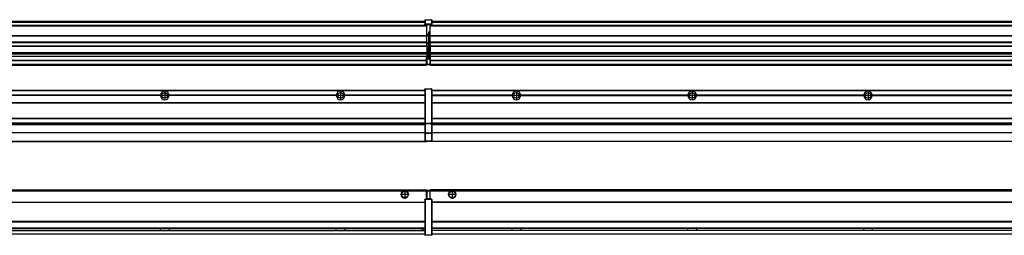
# Model space of a CAD drawing. Header units: inches. Extents: x -381 to 17828, y -418 to 176.
# Tile 33 of 37: x 15588 to 16708, y -154 to 90. Entities that reach past the tile are written whole.
import ezdxf

# ---------------------------------------------------------------- set-up
doc = ezdxf.new("R2010")
doc.units = ezdxf.units.IN
doc.linetypes.add('DOT_CENTER', pattern=[14, 12, -1, 0, -1])
doc.layers.add('1', color=7, linetype='Continuous')

# ---------------------------------------------------------------- blocks, each defined once
blk = doc.blocks.new('Modulos_intermedio__FL-14__10__26', base_point=(14655.2, -48))
at = {"color": 7, "linetype": 'Continuous'}
for p, q in [((16049.2, 11.9), (16049.3, 11.9)), ((16049.2, 11.8), (16049.2, 11.9)), ((16049.2, 11.8), (16049.2, 11.8)), ((16049.2, 11.7), (16049.2, 11.8)), ((16049.2, 11.7), (16049.2, 11.5)), ((16049.2, 11.5), (16049.2, -27.2)), ((16049.2, 11.5), (16049.4, 11.5)), ((16049.3, 12), (16049.4, 12)), ((16049.3, 11.9), (16049.3, 12)), ((16049.3, 11.9), (16049.3, 11.9)), ((16049.4, 12), (16049.4, 11.5)), ((16049.4, 12), (16056.6, 12)), ((16049.4, 12), (16049.4, 12)), ((16056.6, 11.5), (16049.4, 11.5)), ((16049.4, 11.5), (16049.4, -27.2)), ((16056.6, 12), (16056.6, 11.5)), ((16056.7, 12), (16056.6, 12)), ((16056.9, 11.5), (16056.6, 11.5)), ((16056.6, 11.5), (16056.6, -27.2)), ((16056.7, 12), (16056.7, 12)), ((16056.8, 11.9), (16056.7, 12)), ((16056.8, 11.9), (16056.8, 11.9)), ((16056.8, 11.9), (16056.8, 11.9)), ((16056.9, 11.8), (16056.8, 11.9)), ((16056.9, 11.8), (16056.9, 11.8)), ((16056.9, 11.7), (16056.9, 11.8)), ((16056.9, 11.7), (16056.9, 11.5)), ((16056.9, 11.5), (16056.9, -27.2)), ((14656.9, 10.5), (16049.2, 10.5)), ((14656.9, 10.2), (16049.2, 10.2)), ((15748.3, 4.8), (15558.1, 4.8)), ((15748.3, 4.5), (15558.1, 4.5)), ((15748.3, 4.2), (15558.1, 4.2)), ((15748.3, 4.8), (15748.3, 4.5)), ((15748.3, 4.5), (15748.3, 4.2)), ((15758.1, 4.5), (15758.1, 4.8)), ((15948.3, 4.8), (15758.1, 4.8)), ((15758.1, 4.2), (15758.1, 4.5)), ((15948.3, 4.5), (15758.1, 4.5)), ((15948.3, 4.2), (15758.1, 4.2)), ((15948.3, 4.8), (15948.3, 4.5)), ((15948.3, 4.5), (15948.3, 4.2)), ((16049.2, 4.8), (15958.1, 4.8)), ((15958.1, 4.5), (15958.1, 4.8)), ((16049.2, 4.5), (15958.1, 4.5)), ((15958.1, 4.2), (15958.1, 4.5)), ((16049.2, 4.2), (15958.1, 4.2)), ((16022.4, 10.5), (16022.5, 10.5)), ((16022.5, 10.5), (16029.9, 10.5)), ((16029.9, 10.5), (16029.9, 10.5)), ((14656.9, -3.5), (16049.2, -3.5)), ((14656.9, -3.8), (16049.2, -3.8)), ((16049.2, -4), (14656.9, -4)), ((14656.9, -21.5), (16049.2, -21.5)), ((14656.9, -21.8), (16049.2, -21.8)), ((14656.9, -26.7), (16049.2, -26.7)), ((14656.9, -26.8), (16049.2, -26.8)), ((14656.9, -28.4), (16049.2, -28.4)), ((14656.9, -28.5), (16049.2, -28.5)), ((14656.9, -28.7), (16049.2, -28.7)), ((16049.2, -27.2), (16049.4, -27.2)), ((16049.2, -27.2), (16049.2, -27.5)), ((16049.2, -27.5), (16049.2, -27.6)), ((16049.2, -27.5), (16049.2, -27.5)), ((16049.2, -27.5), (16049.2, -38.2)), ((16049.2, -27.6), (16049.3, -27.6)), ((16049.3, -27.6), (16049.4, -27.6)), ((16049.3, -27.6), (16049.3, -27.6)), ((16049.3, -27.6), (16049.3, -27.6)), ((16049.4, -27.2), (16056.6, -27.2)), ((16049.4, -27.2), (16049.4, -27.6)), ((16049.4, -27.6), (16049.4, -27.6)), ((16049.4, -27.6), (16056.6, -27.6)), ((16049.4, -27.6), (16049.4, -38.3)), ((16056.6, -27.2), (16056.6, -27.6)), ((16056.9, -27.2), (16056.6, -27.2)), ((16056.7, -27.6), (16056.6, -27.6)), ((16056.6, -27.6), (16056.6, -38.3)), ((16056.7, -27.6), (16056.7, -27.6)), ((16056.8, -27.6), (16056.7, -27.6)), ((16056.9, -27.5), (16056.8, -27.6)), ((16056.8, -27.6), (16056.8, -27.6)), ((16056.8, -27.6), (16056.8, -27.6)), ((16056.9, -27.2), (16056.9, -27.5)), ((16056.9, -27.5), (16056.9, -27.5)), ((16056.9, -27.5), (16056.9, -38.2)), ((16049.2, -38), (14656.9, -38)), ((16049.2, -38.1), (14656.9, -38.1)), ((16049.2, -38.2), (16049.2, -38.3)), ((16049.2, -38.2), (16049.2, -38.2)), ((16049.2, -38.2), (16049.2, -38.7)), ((16049.2, -38.3), (16049.3, -38.3)), ((16049.2, -38.7), (16049.2, -47)), ((16049.2, -38.7), (16049.4, -38.7)), ((16049.3, -38.3), (16049.4, -38.3)), ((16049.3, -38.3), (16049.3, -38.3)), ((16049.3, -38.3), (16049.3, -38.3)), ((16056.6, -38.3), (16049.4, -38.3)), ((16049.4, -38.3), (16049.4, -38.7)), ((16049.4, -38.3), (16049.4, -38.3)), ((16049.4, -38.7), (16049.4, -47)), ((16056.6, -38.7), (16049.4, -38.7)), ((16056.7, -38.3), (16056.6, -38.3)), ((16056.6, -38.3), (16056.6, -38.7)), ((16056.9, -38.7), (16056.6, -38.7)), ((16056.6, -38.7), (16056.6, -47)), ((16056.7, -38.3), (16056.7, -38.3)), ((16056.8, -38.3), (16056.7, -38.3)), ((16056.9, -38.2), (16056.8, -38.3)), ((16056.8, -38.3), (16056.8, -38.3)), ((16056.8, -38.3), (16056.8, -38.3)), ((16056.9, -38.2), (16056.9, -38.2)), ((16056.9, -38.2), (16056.9, -38.7)), ((16056.9, -38.7), (16056.9, -47)), ((14655.2, -48), (16051.2, -48)), ((14656.6, -47.5), (16049.4, -47.5)), ((16049.2, -47), (16049.2, -47.3)), ((16049.2, -47), (16049.4, -47)), ((16049.2, -47.3), (16049.2, -47.4)), ((16049.2, -47.3), (16049.2, -47.3)), ((16049.2, -47.4), (16049.3, -47.5)), ((16049.2, -47.4), (16049.2, -47.4)), ((16049.3, -47.5), (16049.4, -47.5)), ((16049.3, -47.5), (16049.3, -47.5)), ((16049.3, -47.5), (16049.3, -47.5)), ((16049.4, -47), (16049.4, -47.5)), ((16049.4, -47), (16056.6, -47)), ((16049.4, -47.5), (16056.6, -47.5)), ((16049.4, -47.5), (16049.4, -47.5)), ((16051.2, -47.5), (16051.2, -48)), ((16056.9, -47), (16056.6, -47)), ((16056.6, -47), (16056.6, -47.5)), ((16056.7, -47.5), (16056.6, -47.5)), ((16056.7, -47.5), (16056.7, -47.5)), ((16056.8, -47.5), (16056.7, -47.5)), ((16056.8, -47.4), (16056.8, -47.5)), ((16056.9, -47.4), (16056.8, -47.4)), ((16056.8, -47.5), (16056.8, -47.5)), ((16056.9, -47), (16056.9, -47.3)), ((16056.9, -47.3), (16056.9, -47.4)), ((16056.9, -47.3), (16056.9, -47.3))]:
    blk.add_line(p, q, dxfattribs=at)
for centre in [(15753.2, 4.5), (15953.2, 4.5)]:
    blk.add_circle(centre, 3.15, dxfattribs=at)
for centre, start, end in [((15753.2, 4.5), 3.5101, 176.4899), ((15753.2, 4.5), 183.5101, 356.4899), ((15953.2, 4.5), 3.5101, 176.4899), ((15953.2, 4.5), 183.5101, 356.4899)]:
    blk.add_arc(centre, 4.9, start, end, dxfattribs=at)
at = {"layer": '1', "color": 2, "linetype": 'DOT_CENTER'}
for p, q in [((15757.3, 4.5), (15749, 4.5)), ((15753.2, 8.6), (15753.2, 0.3)), ((15957.3, 4.5), (15949, 4.5)), ((15953.2, 8.6), (15953.2, 0.3))]:
    blk.add_line(p, q, dxfattribs=at)
blk = doc.blocks.new('Modulo_der__14E___28', base_point=(16055.2, -53.9))
at = {"color": 7, "linetype": 'Continuous'}
for p, q in [((16056.9, 10.5), (17721.7, 10.5)), ((16056.9, 10.2), (17721.7, 10.2)), ((16148.3, 4.8), (16056.9, 4.8)), ((16148.3, 4.5), (16056.9, 4.5)), ((16056.9, 4.2), (16148.3, 4.2)), ((16076.4, 10.5), (16076.5, 10.5)), ((16076.5, 10.5), (16083.9, 10.5)), ((16083.9, 10.5), (16083.9, 10.5)), ((16148.3, 4.8), (16148.3, 4.5)), ((16148.3, 4.5), (16148.3, 4.2)), ((16150.4, 6), (16150.5, 6.1)), ((16150.5, 2.9), (16150.4, 2.9)), ((16158.1, 4.5), (16158.1, 4.8)), ((16348.3, 4.8), (16158.1, 4.8)), ((16158.1, 4.2), (16158.1, 4.5)), ((16348.3, 4.5), (16158.1, 4.5)), ((16158.1, 4.2), (16348.3, 4.2)), ((16348.3, 4.8), (16348.3, 4.5)), ((16348.3, 4.5), (16348.3, 4.2)), ((16358.1, 4.5), (16358.1, 4.8)), ((16548.3, 4.8), (16358.1, 4.8)), ((16358.1, 4.2), (16358.1, 4.5)), ((16548.3, 4.5), (16358.1, 4.5)), ((16358.1, 4.2), (16548.3, 4.2)), ((16548.3, 4.8), (16548.3, 4.5)), ((16548.3, 4.5), (16548.3, 4.2)), ((16558.1, 4.5), (16558.1, 4.8)), ((16748.3, 4.8), (16558.1, 4.8)), ((16748.3, 4.5), (16558.1, 4.5)), ((16558.1, 4.2), (16558.1, 4.5)), ((16558.1, 4.2), (16748.3, 4.2)), ((16056.9, -3.5), (17721.7, -3.5)), ((16056.9, -3.8), (17721.7, -3.8)), ((17721.7, -4), (16056.9, -4)), ((16056.9, -21.5), (17721.7, -21.5)), ((16056.9, -21.8), (17721.7, -21.8)), ((16056.9, -26.7), (17721.7, -26.7)), ((16056.9, -26.8), (17721.7, -26.8)), ((16056.9, -28.4), (17721.7, -28.4)), ((16056.9, -28.5), (17721.7, -28.5)), ((16056.9, -28.7), (17721.7, -28.7)), ((17721.7, -38), (16056.9, -38)), ((17721.7, -38.1), (16056.9, -38.1)), ((16055.2, -47.5), (16055.2, -48)), ((17642.7, -48), (16055.2, -48)), ((16056.6, -47.5), (17721.7, -47.5))]:
    blk.add_line(p, q, dxfattribs=at)
for centre in [(16153.2, 4.5), (16353.2, 4.5), (16553.2, 4.5)]:
    blk.add_circle(centre, 3.15, dxfattribs=at)
for centre, start, end in [((16153.2, 4.5), 3.5101, 176.4899), ((16153.2, 4.5), 183.5101, 356.4899), ((16353.2, 4.5), 3.5101, 176.4899), ((16353.2, 4.5), 183.5101, 356.4899), ((16553.2, 4.5), 3.5101, 176.4899), ((16553.2, 4.5), 183.5101, 356.4899)]:
    blk.add_arc(centre, 4.9, start, end, dxfattribs=at)
at = {"layer": '1', "color": 2, "linetype": 'DOT_CENTER'}
for p, q in [((16157.3, 4.5), (16149, 4.5)), ((16153.2, 8.6), (16153.2, 0.3)), ((16357.3, 4.5), (16349, 4.5)), ((16353.2, 8.6), (16353.2, 0.3)), ((16557.3, 4.5), (16549, 4.5)), ((16553.2, 8.6), (16553.2, 0.3))]:
    blk.add_line(p, q, dxfattribs=at)
blk = doc.blocks.new('F-168__30', base_point=(621.1, -76))
for name, p in [('Modulos_intermedio__FL-14__10__26', (14655.2, -48)), ('Modulo_der__14E___28', (16055.2, -53.9))]:
    blk.add_blockref(name, p)
blk = doc.blocks.new('Alzado2', base_point=(2889, -32))
blk.add_blockref('F-168__30', (621.1, -76))
blk = doc.blocks.new('Modulos_intermedio__FL-14__10__46', base_point=(14655.2, 39))
at = {"color": 7, "linetype": 'Continuous'}
for p, q in [((16049.2, 90.4), (16049.3, 90.4)), ((16049.2, 90.3), (16049.2, 90.4)), ((16049.2, 90.3), (16049.3, 90.3)), ((16049.2, 90.2), (16049.2, 90.3)), ((16049.2, 90.3), (16049.2, 90.3)), ((16049.2, 90.2), (16049.2, 90.3)), ((16049.2, 90.2), (16049.2, 90.2)), ((16049.2, 90.2), (16049.2, 90.2)), ((16049.2, 90.2), (16049.2, 90.2)), ((16049.2, 90.2), (16049.2, 85.3)), ((16049.3, 90.5), (16049.4, 90.5)), ((16049.3, 90.4), (16049.3, 90.5)), ((16049.3, 90.4), (16049.4, 90.4)), ((16049.3, 90.3), (16049.3, 90.4)), ((16049.3, 90.4), (16049.3, 90.4)), ((16049.3, 90.3), (16049.3, 90.3)), ((16049.4, 90.5), (16056.6, 90.5)), ((16049.4, 90.5), (16049.4, 90.4)), ((16049.4, 90.5), (16049.4, 90.5)), ((16049.4, 90.4), (16056.6, 90.4)), ((16049.4, 90.4), (16049.4, 85.6)), ((16049.4, 90.4), (16049.4, 90.4)), ((16056.6, 90.5), (16056.6, 90.4)), ((16056.7, 90.5), (16056.6, 90.5)), ((16056.6, 90.4), (16056.6, 85.6)), ((16056.7, 90.4), (16056.6, 90.4)), ((16056.7, 90.5), (16056.7, 90.5)), ((16056.8, 90.4), (16056.7, 90.5)), ((16056.7, 90.4), (16056.7, 90.4)), ((16056.8, 90.3), (16056.7, 90.4)), ((16056.8, 90.4), (16056.8, 90.4)), ((16056.8, 90.4), (16056.8, 90.4)), ((16056.9, 90.3), (16056.8, 90.4)), ((16056.8, 90.3), (16056.8, 90.3)), ((16056.8, 90.3), (16056.8, 90.3)), ((16056.9, 90.2), (16056.8, 90.3)), ((16056.9, 90.3), (16056.9, 90.3)), ((16056.9, 90.2), (16056.9, 90.3)), ((16056.9, 90.2), (16056.9, 85.3)), ((16056.9, 90.2), (16056.9, 90.2)), ((16056.9, 90.2), (16056.9, 90.2)), ((16056.9, 90.2), (16056.9, 90.2)), ((14655.2, 84), (16051.2, 84)), ((16051.2, 84), (14655.2, 84)), ((14655.2, 83.5), (16051.2, 83.5)), ((14656.9, 89), (16049.2, 89)), ((14656.9, 89), (16049.2, 89)), ((14656.9, 88.4), (16049.2, 88.4)), ((14656.9, 88), (16049.2, 88)), ((14656.9, 87.7), (16049.2, 87.7)), ((16049.2, 85.5), (16049.3, 85.5)), ((16049.2, 85.4), (16049.2, 85.5)), ((16049.2, 85.4), (16049.3, 85.4)), ((16049.2, 85.4), (16049.2, 85.4)), ((16049.2, 85.3), (16049.2, 85.4)), ((16049.2, 85.4), (16049.3, 85.4)), ((16049.2, 85.3), (16049.2, 85.4)), ((16049.2, 85.3), (16049.2, 85.2)), ((16049.2, 85.3), (16049.2, 85.3)), ((16049.2, 85.2), (16049.2, 85.3)), ((16049.2, 85.2), (16049.2, 85)), ((16049.2, 85), (16049.4, 85)), ((16049.2, 85), (16049.2, 84.7)), ((16049.2, 84.7), (16049.2, 84.7)), ((16049.2, 84.6), (16049.2, 84.7)), ((16049.2, 84.6), (16049.2, 84.6)), ((16049.3, 84.5), (16049.2, 84.6)), ((16049.3, 85.5), (16049.4, 85.6)), ((16049.3, 85.4), (16049.3, 85.5)), ((16049.3, 85.5), (16049.3, 85.5)), ((16049.3, 85.5), (16049.3, 85.5)), ((16049.3, 85.5), (16049.4, 85.5)), ((16049.3, 85.4), (16049.3, 85.5)), ((16049.3, 85.4), (16049.3, 85.4)), ((16049.3, 84.5), (16049.3, 84.5)), ((16049.3, 84.5), (16049.3, 84.5)), ((16049.4, 84.5), (16049.3, 84.5)), ((16049.4, 85.6), (16049.4, 85.6)), ((16056.6, 85.6), (16049.4, 85.6)), ((16049.4, 85.6), (16049.4, 85.5)), ((16049.4, 85.5), (16049.4, 85)), ((16049.4, 85.5), (16056.6, 85.5)), ((16049.4, 85.5), (16049.4, 85.5)), ((16049.4, 85), (16051.2, 85)), ((16049.4, 85), (16049.4, 84.5)), ((16049.4, 84.5), (16049.4, 84.5)), ((16049.4, 84.5), (16051.2, 84.5)), ((16051.2, 85), (16054.9, 85)), ((16051.2, 85), (16051.2, 84)), ((16051.2, 84), (16051.2, 83.5)), ((16051.2, 72.4), (16051.2, 83.5)), ((16054.9, 85), (16056.6, 85)), ((16054.9, 85), (16054.9, 77.4)), ((16054.9, 84.5), (16056.6, 84.5)), ((16054.9, 79.7), (16055.2, 79.6)), ((16056.7, 85.6), (16056.6, 85.6)), ((16056.6, 85.6), (16056.6, 85.5)), ((16056.6, 85.5), (16056.6, 85)), ((16056.7, 85.5), (16056.6, 85.5)), ((16056.6, 85), (16056.6, 84.5)), ((16056.9, 85), (16056.6, 85)), ((16056.6, 84.5), (16056.7, 84.5)), ((16056.7, 85.5), (16056.7, 85.6)), ((16056.7, 85.5), (16056.8, 85.4)), ((16056.8, 85.5), (16056.7, 85.5)), ((16056.7, 85.5), (16056.7, 85.5)), ((16056.8, 85.4), (16056.7, 85.5)), ((16056.7, 84.5), (16056.8, 84.5)), ((16056.7, 84.5), (16056.7, 84.5)), ((16056.8, 85.5), (16056.8, 85.5)), ((16056.8, 85.5), (16056.8, 85.5)), ((16056.9, 85.4), (16056.8, 85.5)), ((16056.8, 85.4), (16056.8, 85.4)), ((16056.8, 85.4), (16056.8, 85.4)), ((16056.8, 85.4), (16056.8, 85.4)), ((16056.9, 85.3), (16056.8, 85.4)), ((16056.8, 84.6), (16056.9, 84.6)), ((16056.8, 84.5), (16056.8, 84.6)), ((16056.8, 84.5), (16056.8, 84.5)), ((16056.9, 85.4), (16056.9, 85.4)), ((16056.9, 85.3), (16056.9, 85.4)), ((16056.9, 85.3), (16056.9, 85.3)), ((16056.9, 85.2), (16056.9, 85.3)), ((16056.9, 85.3), (16056.9, 85.2)), ((16056.9, 85.2), (16056.9, 85)), ((16056.9, 85), (16056.9, 84.7)), ((16056.9, 84.7), (16056.9, 84.7)), ((16056.9, 84.6), (16056.9, 84.7)), ((14655.2, 72.4), (16051.2, 72.4)), ((14655.2, 72.2), (16051.2, 72.2)), ((16053.4, 73.5), (16051.2, 73.5)), ((16053.4, 73), (16051.2, 73)), ((16051.2, 72.5), (16053.4, 72.5)), ((16051.2, 72.4), (16051.2, 72.2)), ((16051.2, 64.8), (16051.2, 72.2)), ((16053.4, 76.4), (16053.4, 73.5)), ((16054.9, 76.4), (16053.4, 76.4)), ((16053.4, 73.5), (16053.7, 73.5)), ((16053.4, 73), (16053.4, 73.5)), ((16053.4, 73), (16053.4, 72.5)), ((16053.7, 72.5), (16053.4, 72.5)), ((16053.4, 72.5), (16053.4, 64)), ((16053.7, 76.4), (16053.7, 73.5)), ((16053.7, 76.3), (16054.9, 76.3)), ((16053.7, 73.2), (16053.7, 73.5)), ((16053.7, 73.2), (16053.7, 73.2)), ((16053.7, 73.2), (16053.7, 72.5)), ((16053.7, 64), (16053.7, 72.5)), ((16054.9, 78.1), (16055.2, 78.1)), ((16054.9, 77.6), (16055.2, 77.6)), ((16054.9, 77.4), (16055.2, 77.4)), ((16054.9, 76.4), (16055.2, 76.5)), ((16054.9, 76.3), (16054.9, 76.4)), ((16055.2, 76.3), (16054.9, 76.3)), ((16054.9, 64), (16054.9, 76.3)), ((16051.2, 64.8), (14655.2, 64.8)), ((14655.2, 64.5), (16051.2, 64.5)), ((14655.2, 60.9), (16051.2, 60.9)), ((14655.2, 60.4), (16051.2, 60.4)), ((16051.2, 64.8), (16051.2, 64.5)), ((16051.2, 60.9), (16051.2, 64.5)), ((16053.4, 64), (16051.2, 64)), ((16051.2, 60.9), (16051.2, 60.4)), ((16051.2, 60.4), (16051.2, 59.4)), ((16051.2, 59.4), (16051.2, 53.1)), ((16053.4, 51), (16053.4, 64)), ((16053.4, 64), (16053.7, 64)), ((16053.7, 64), (16054.9, 64)), ((16053.7, 51), (16053.7, 64)), ((16054.9, 49.6), (16054.9, 64)), ((16055.2, 64), (16054.9, 64)), ((14655.2, 53.1), (16051.2, 53.1)), ((16051.2, 51.5), (14655.2, 51.5)), ((15378.2, 49.2), (16051.2, 49.2)), ((15378.2, 49.2), (16051.2, 49.2)), ((16051.1, 44.5), (16051.1, 47.6)), ((16051.1, 47.6), (16051.2, 47.6)), ((16051.1, 45.5), (16051.2, 45.5)), ((16051.2, 53.1), (16051.2, 51.5)), ((16051.2, 51.5), (16051.2, 51.4)), ((16051.2, 51.4), (16051.2, 49.2)), ((16053.4, 51), (16051.2, 51)), ((16053.4, 50), (16051.2, 50)), ((16051.2, 47.6), (16051.2, 49.2)), ((16051.2, 49.2), (16051.2, 49.2)), ((16053.4, 49), (16051.2, 49)), ((16053.4, 47.9), (16051.2, 47.9)), ((16051.2, 46), (16051.2, 47.6)), ((16051.2, 46), (16051.2, 40)), ((16051.2, 46), (16053.4, 46)), ((16053.4, 50), (16053.4, 51)), ((16053.4, 51), (16053.7, 51)), ((16053.4, 50), (16053.4, 49)), ((16053.4, 47.9), (16053.4, 49)), ((16053.7, 49), (16053.4, 49)), ((16053.4, 46), (16053.4, 47.9)), ((16053.4, 47.9), (16053.5, 47.9)), ((16053.4, 46), (16054.9, 46)), ((16053.5, 47.9), (16053.6, 47.8)), ((16053.6, 47.8), (16053.7, 47.8)), ((16053.7, 49.7), (16053.7, 51)), ((16053.7, 49.7), (16053.7, 49)), ((16053.7, 49.6), (16054.9, 49.6)), ((16053.7, 47.7), (16053.7, 49)), ((16053.7, 48.9), (16054.9, 48.9)), ((16053.7, 47.8), (16053.7, 47.7)), ((16053.7, 46), (16053.7, 47.7)), ((16055.2, 45.1), (16054.6, 44.9)), ((16054.6, 44.9), (16054.6, 40)), ((16055.2, 49.6), (16054.9, 49.6)), ((16054.9, 48.9), (16054.9, 49.6)), ((16054.9, 48.9), (16054.9, 47.3)), ((16054.9, 48.9), (16055.2, 48.8)), ((16054.9, 47.3), (16054.9, 46)), ((16055.2, 45.9), (16054.9, 46)), ((16054.9, 45), (16055.2, 45.1)), ((16054.9, 45), (16054.9, 40)), ((16054.9, 44.8), (16055.2, 44.9)), ((14655.2, 44.5), (16051.1, 44.5)), ((14655.2, 44), (16051.1, 44)), ((14655.2, 40), (16051.1, 40)), ((14655.2, 39.5), (16051.1, 39.5)), ((14655.2, 39.2), (16051.1, 39.2)), ((14655.2, 39), (16051.1, 39)), ((16051.1, 44.5), (16051.2, 44.5)), ((16051.1, 44.5), (16051.1, 44)), ((16051.1, 40), (16051.1, 44)), ((16051.2, 40.5), (16051.1, 40.5)), ((16051.1, 40), (16051.1, 39.5)), ((16051.1, 39.2), (16051.1, 39.5)), ((16051.1, 39.2), (16051.1, 39)), ((16051.2, 40), (16051.2, 39.5)), ((16051.2, 40), (16054.6, 40)), ((16051.2, 39.5), (16054.6, 39.5)), ((16054.9, 40), (16054.6, 40)), ((16054.6, 40), (16054.6, 39.5)), ((16054.9, 41.3), (16055.2, 41.4)), ((16054.9, 40.8), (16055.2, 40.9)), ((16054.9, 40), (16054.9, 39.7))]:
    blk.add_line(p, q, dxfattribs=at)
for centre, start, end in [((16053.4, 73.2), 270, 0), ((16053.4, 49.7), 0, 90), ((16054.6, 39.7), 270, 0)]:
    blk.add_arc(centre, 0.25, start, end, dxfattribs=at)
blk = doc.blocks.new('Modulo_der__14E___48', base_point=(16055.2, 39))
at = {"color": 7, "linetype": 'Continuous'}
for p, q in [((16055.2, 84), (16055.2, 84.5)), ((16055.2, 84), (16055.2, 84)), ((16055.2, 84), (16055.2, 83.5)), ((16055.2, 84), (17543.2, 84)), ((17700.7, 84), (16055.2, 84)), ((16055.2, 72.4), (16055.2, 83.5)), ((16055.2, 83.5), (17528.4, 83.5)), ((16056.9, 89), (17721.7, 89)), ((16056.9, 89), (17721.7, 89)), ((16056.9, 88.4), (17721.7, 88.4)), ((16056.9, 88), (17721.7, 88)), ((16056.9, 87.7), (17721.7, 87.7)), ((16055.2, 72.4), (16055.2, 72.2)), ((16055.2, 72.4), (17527.7, 72.4)), ((16055.2, 72.2), (17527.7, 72.2)), ((16055.2, 64.8), (16055.2, 72.2)), ((17527.7, 64.8), (16055.2, 64.8)), ((16055.2, 64.8), (16055.2, 64.5)), ((16055.2, 60.9), (16055.2, 64.5)), ((16055.2, 64.5), (17527.7, 64.5)), ((16055.2, 60.9), (16055.2, 60.4)), ((16055.2, 60.9), (17527.7, 60.9)), ((16055.2, 60.4), (17527.7, 60.4)), ((16055.2, 60.4), (16055.2, 59.4)), ((16055.2, 59.4), (16055.2, 53.1)), ((16055.2, 53.1), (16055.2, 51.5)), ((16055.2, 53.1), (17527.7, 53.1)), ((17527.7, 51.5), (16055.2, 51.5)), ((16055.2, 51.5), (16055.2, 51.4)), ((16055.2, 51.4), (16055.2, 49.2)), ((16055.2, 49.2), (16055.2, 49.2)), ((16055.2, 49.2), (16055.2, 44.5)), ((16055.2, 49.2), (17543, 49.2)), ((16055.2, 49.2), (17543, 49.2)), ((16055.2, 44.5), (16055.2, 44)), ((16055.2, 44.5), (17700.7, 44.5)), ((16055.2, 44), (16055.2, 40)), ((16055.2, 44), (17700.7, 44)), ((16055.2, 40), (16055.2, 39.5)), ((16055.2, 40), (17700.7, 40)), ((16055.2, 39.2), (16055.2, 39.5)), ((16055.2, 39.5), (17721.7, 39.5)), ((16055.2, 39.2), (16055.2, 39)), ((16055.2, 39.2), (17721.7, 39.2)), ((16055.2, 39), (17721.7, 39))]:
    blk.add_line(p, q, dxfattribs=at)
blk = doc.blocks.new('F-168__50', base_point=(621.1, 39))
for name, p in [('Modulos_intermedio__FL-14__10__46', (14655.2, 39)), ('Modulo_der__14E___48', (16055.2, 39))]:
    blk.add_blockref(name, p)
blk = doc.blocks.new('Inferior2', base_point=(2889, 64.7))
blk.add_blockref('F-168__50', (621.1, 39))
blk = doc.blocks.new('Modulos_intermedio__FL-14__10__64', base_point=(14655.2, -154.5))
at = {"color": 7, "linetype": 'Continuous'}
for p, q in [((14655.2, -103), (16051.1, -103)), ((16023.8, -104.5), (14682.6, -104.5)), ((16024.7, -104), (16023.8, -104.5)), ((16026.2, -103.7), (16024.7, -104)), ((16027.6, -104), (16026.2, -103.7)), ((16028.6, -104.5), (16027.6, -104)), ((16051.1, -104.5), (16028.6, -104.5)), ((16051.1, -104.5), (16051.1, -103)), ((16051.2, -104.5), (16051.1, -104.5)), ((16051.1, -111.6), (16051.1, -104.5)), ((16051.2, -105.5), (16051.1, -105.5)), ((16051.1, -109.5), (16051.2, -109.5)), ((16051.2, -111.6), (16051.1, -111.6)), ((16054.6, -103.5), (16051.2, -103.5)), ((16051.2, -103.5), (16051.2, -104)), ((16051.2, -104), (16054.6, -104)), ((16051.2, -104), (16051.2, -111.6)), ((16051.2, -113.5), (16051.2, -111.6)), ((16054.6, -103.5), (16054.6, -104)), ((16054.9, -104), (16054.6, -104)), ((16054.6, -104), (16054.6, -113)), ((16054.9, -103.7), (16054.9, -104)), ((16054.9, -104), (16054.9, -113)), ((16054.9, -104.8), (16055.2, -104.9)), ((16054.9, -106.5), (16055.2, -106.5)), ((16054.9, -107.5), (16055.2, -107.5)), ((16054.9, -111.9), (16055.2, -112)), ((14656.9, -116.7), (16049.2, -116.7)), ((14656.9, -117), (16049.2, -117)), ((16049.2, -117.2), (14656.9, -117.2)), ((16049.2, -113.6), (16049.3, -113.5)), ((16049.2, -113.6), (16049.2, -113.6)), ((16049.2, -113.7), (16049.2, -113.6)), ((16049.2, -113.7), (16049.2, -113.7)), ((16049.2, -113.7), (16049.2, -114)), ((16049.2, -114), (16049.4, -114)), ((16049.2, -114), (16049.2, -154)), ((16049.3, -113.5), (16049.4, -113.5)), ((16049.3, -113.5), (16049.3, -113.5)), ((16049.3, -113.5), (16049.3, -113.5)), ((16049.4, -113.5), (16049.4, -113.5)), ((16049.4, -113.5), (16049.4, -114)), ((16051.2, -113.5), (16049.4, -113.5)), ((16049.4, -114), (16049.4, -154)), ((16056.6, -114), (16049.4, -114)), ((16054.6, -113), (16051.2, -113)), ((16054.9, -113.5), (16051.2, -113.5)), ((16054.9, -113), (16054.6, -113)), ((16054.6, -113), (16054.6, -113.5)), ((16054.9, -113), (16054.9, -113.3)), ((16054.9, -113.3), (16054.9, -113.5)), ((16056.6, -113.5), (16054.9, -113.5)), ((16056.6, -113.5), (16056.6, -114)), ((16056.7, -113.5), (16056.6, -113.5)), ((16056.6, -114), (16056.6, -154)), ((16056.9, -114), (16056.6, -114)), ((16056.7, -113.5), (16056.7, -113.5)), ((16056.8, -113.5), (16056.7, -113.5)), ((16056.8, -113.5), (16056.8, -113.5)), ((16056.8, -113.6), (16056.8, -113.5)), ((16056.9, -113.6), (16056.8, -113.6)), ((16056.9, -113.7), (16056.9, -113.6)), ((16056.9, -113.7), (16056.9, -114)), ((16056.9, -113.7), (16056.9, -113.7)), ((16056.9, -114), (16056.9, -154)), ((16049.2, -138.7), (14656.9, -138.7)), ((16049.2, -139), (14656.9, -139)), ((14656.9, -139.2), (16049.2, -139.2)), ((14656.9, -146), (16049.2, -146)), ((14656.9, -146.2), (16049.2, -146.2)), ((14656.9, -148.7), (16049.2, -148.7)), ((14656.9, -149), (16049.2, -149)), ((14656.9, -152.7), (16049.2, -152.7)), ((14656.9, -153), (16049.2, -153)), ((15748.3, -146.3), (15748.3, -146.2)), ((15748.3, -146.4), (15748.3, -146.3)), ((15748.3, -147), (15748.3, -146.4)), ((15748.3, -147.2), (15748.3, -147)), ((15748.3, -147.9), (15748.3, -147.2)), ((15748.3, -148.2), (15748.3, -147.9)), ((15748.3, -148.6), (15748.3, -148.2)), ((15748.3, -148.7), (15748.3, -148.6)), ((15758.1, -146.2), (15758.1, -146.3)), ((15758.1, -146.3), (15758.1, -146.7)), ((15758.1, -146.3), (15758.1, -146.3)), ((15758.1, -146.7), (15758.1, -147.7)), ((15758.1, -147.7), (15758.1, -148.4)), ((15758.1, -148.4), (15758.1, -148.6)), ((15758.1, -148.6), (15758.1, -148.7)), ((15758.1, -148.6), (15758.1, -148.6)), ((15948.3, -146.3), (15948.3, -146.2)), ((15948.3, -146.4), (15948.3, -146.3)), ((15948.3, -147), (15948.3, -146.4)), ((15948.3, -147.2), (15948.3, -147)), ((15948.3, -147.9), (15948.3, -147.2)), ((15948.3, -148.2), (15948.3, -147.9)), ((15948.3, -148.6), (15948.3, -148.2)), ((15948.3, -148.7), (15948.3, -148.6)), ((15958.1, -146.2), (15958.1, -146.3)), ((15958.1, -146.3), (15958.1, -147.2)), ((15958.1, -146.3), (15958.1, -146.3)), ((15958.1, -147.2), (15958.1, -147.6)), ((15958.1, -147.6), (15958.1, -148.2)), ((15958.1, -148.2), (15958.1, -148.6)), ((15958.1, -148.6), (15958.1, -148.7)), ((16046.5, -146.2), (16046.2, -146.4)), ((16046.2, -146.4), (16046.2, -146.7)), ((16046.2, -146.7), (16046.2, -147.2)), ((16046.2, -147.2), (16046.2, -148.2)), ((16046.2, -148.2), (16046.2, -148.5)), ((16046.2, -148.5), (16046.5, -148.7)), ((16046.6, -146.2), (16046.6, -146.3)), ((16046.6, -146.3), (16046.6, -147)), ((16046.6, -147), (16046.6, -148.7)), ((16046.6, -148.7), (16046.6, -148.7)), ((16049.2, -154), (16049.2, -154.2)), ((16049.2, -154), (16049.4, -154)), ((16049.2, -154.2), (16049.2, -154.3)), ((16049.2, -154.3), (16049.2, -154.4)), ((16049.2, -154.3), (16049.2, -154.3)), ((16049.2, -154.4), (16049.3, -154.4)), ((16049.3, -154.4), (16049.3, -154.5)), ((16049.3, -154.4), (16049.3, -154.4)), ((16049.3, -154.5), (16049.4, -154.5)), ((16049.4, -154), (16049.4, -154.5)), ((16049.4, -154), (16056.6, -154)), ((16056.6, -154.5), (16049.4, -154.5)), ((16049.4, -154.5), (16049.4, -154.5)), ((16056.6, -154), (16056.6, -154.5)), ((16056.9, -154), (16056.6, -154)), ((16056.7, -154.5), (16056.6, -154.5)), ((16056.8, -154.4), (16056.7, -154.5)), ((16056.7, -154.5), (16056.7, -154.5)), ((16056.9, -154.3), (16056.8, -154.4)), ((16056.8, -154.4), (16056.8, -154.4)), ((16056.8, -154.4), (16056.8, -154.4)), ((16056.9, -154), (16056.9, -154.2)), ((16056.9, -154.2), (16056.9, -154.3)), ((16056.9, -154.3), (16056.9, -154.3))]:
    blk.add_line(p, q, dxfattribs=at)
for radius in [4, 3.7]:
    blk.add_circle((16026.2, -108), radius, dxfattribs=at)
for centre, radius, start, end in [((16026.2, -108), 4.25, 124.5603, 55.4397), ((16054.6, -103.7), 0.25, 0, 90)]:
    blk.add_arc(centre, radius, start, end, dxfattribs=at)
at = {"layer": '1', "color": 2, "linetype": 'DOT_CENTER'}
for p, q in [((16031.2, -108), (16021.2, -108)), ((16026.2, -103), (16026.2, -113))]:
    blk.add_line(p, q, dxfattribs=at)
blk = doc.blocks.new('Modulo_der__14E___66', base_point=(16055.2, -153))
at = {"color": 7, "linetype": 'Continuous'}
for p, q in [((16055.2, -104.5), (16055.2, -103)), ((17721.7, -103), (16055.2, -103)), ((16077.8, -104.5), (16055.2, -104.5)), ((16055.2, -113.5), (16055.2, -104.5)), ((16078.7, -104), (16077.8, -104.5)), ((16080.2, -103.7), (16078.7, -104)), ((16081.6, -104), (16080.2, -103.7)), ((16082.6, -104.5), (16081.6, -104)), ((17721.7, -104.5), (16082.6, -104.5)), ((17721.7, -116.7), (16056.9, -116.7)), ((16056.9, -117), (17721.7, -117)), ((17721.7, -117.2), (16056.9, -117.2)), ((17721.7, -138.7), (16056.9, -138.7)), ((17721.7, -139), (16056.9, -139)), ((16056.9, -139.2), (17721.7, -139.2)), ((16056.9, -146), (17721.7, -146)), ((16056.9, -146.2), (17721.7, -146.2)), ((16056.9, -148.7), (17721.7, -148.7)), ((17721.7, -149), (16056.9, -149)), ((16056.9, -152.7), (17721.7, -152.7)), ((16056.9, -153), (17721.7, -153)), ((16148.3, -146.3), (16148.3, -146.2)), ((16148.3, -146.6), (16148.3, -146.3)), ((16148.3, -147.2), (16148.3, -146.6)), ((16148.3, -147.6), (16148.3, -147.2)), ((16148.3, -148.5), (16148.3, -147.6)), ((16148.3, -148.6), (16148.3, -148.5)), ((16148.3, -148.7), (16148.3, -148.6)), ((16158.1, -146.2), (16158.1, -146.3)), ((16158.1, -146.3), (16158.1, -146.4)), ((16158.1, -146.4), (16158.1, -147)), ((16158.1, -147), (16158.1, -147.7)), ((16158.1, -147.7), (16158.1, -148.2)), ((16158.1, -148.2), (16158.1, -148.6)), ((16158.1, -148.6), (16158.1, -148.7)), ((16158.1, -148.6), (16158.1, -148.6)), ((16348.3, -146.3), (16348.3, -146.2)), ((16348.3, -146.5), (16348.3, -146.3)), ((16348.3, -147.2), (16348.3, -146.5)), ((16348.3, -147.7), (16348.3, -147.2)), ((16348.3, -148.4), (16348.3, -147.7)), ((16348.3, -148.6), (16348.3, -148.4)), ((16348.3, -148.7), (16348.3, -148.6)), ((16358.1, -146.2), (16358.1, -146.3)), ((16358.1, -146.3), (16358.1, -146.4)), ((16358.1, -146.4), (16358.1, -147)), ((16358.1, -147), (16358.1, -147.7)), ((16358.1, -147.7), (16358.1, -148.2)), ((16358.1, -148.2), (16358.1, -148.6)), ((16358.1, -148.6), (16358.1, -148.7)), ((16358.1, -148.6), (16358.1, -148.6)), ((16548.3, -146.3), (16548.3, -146.2)), ((16548.3, -146.5), (16548.3, -146.3)), ((16548.3, -147.2), (16548.3, -146.5)), ((16548.3, -147.7), (16548.3, -147.2)), ((16548.3, -148.4), (16548.3, -147.7)), ((16548.3, -148.6), (16548.3, -148.4)), ((16548.3, -148.7), (16548.3, -148.6)), ((16558.1, -146.2), (16558.1, -146.3)), ((16558.1, -146.3), (16558.1, -146.4)), ((16558.1, -146.4), (16558.1, -147)), ((16558.1, -147), (16558.1, -147.7)), ((16558.1, -147.7), (16558.1, -148.2)), ((16558.1, -148.2), (16558.1, -148.6)), ((16558.1, -148.6), (16558.1, -148.7)), ((16558.1, -148.6), (16558.1, -148.6))]:
    blk.add_line(p, q, dxfattribs=at)
for radius in [4, 3.7]:
    blk.add_circle((16080.2, -108), radius, dxfattribs=at)
blk.add_arc((16080.2, -108), 4.25, 124.5603, 55.4397, dxfattribs=at)
at = {"layer": '1', "color": 2, "linetype": 'DOT_CENTER'}
for p, q in [((16085.2, -108), (16075.2, -108)), ((16080.2, -103), (16080.2, -113))]:
    blk.add_line(p, q, dxfattribs=at)
blk = doc.blocks.new('F-168__68', base_point=(621.1, -154.5))
for name, p in [('Modulos_intermedio__FL-14__10__64', (14655.2, -154.5)), ('Modulo_der__14E___66', (16055.2, -153))]:
    blk.add_blockref(name, p)
blk = doc.blocks.new('Superior1', base_point=(2889, -128.7))
blk.add_blockref('F-168__68', (621.1, -154.5))

msp = doc.modelspace()

# ---------------------------------------------------------------- block references
for name, p in [('Inferior2', (2889, 64.7)), ('Alzado2', (2889, -32)), ('Superior1', (2889, -128.7))]:
    msp.add_blockref(name, p)

doc.saveas('drawing.dxf')
